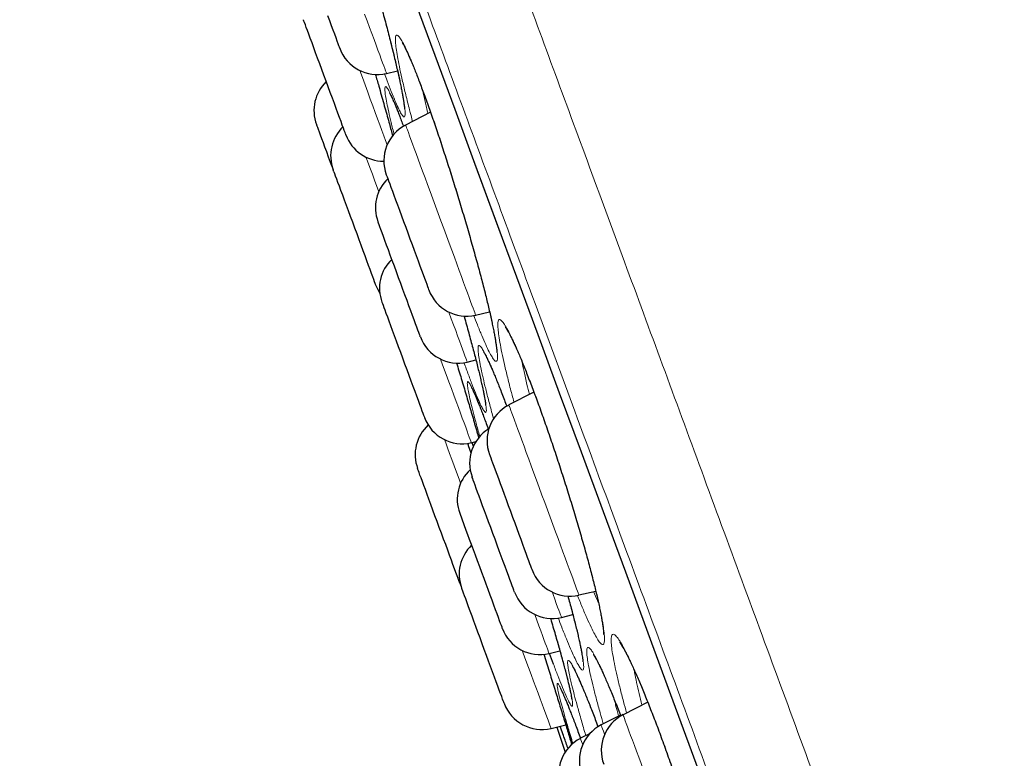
# Model space of a CAD drawing. Header units: millimetres. Extents: x 8 to 984, y 12 to 973.
# Tile 22 of 256: x 57.58 to 69.84, y 795.52 to 804.71. Entities that reach past the tile are written whole.
import ezdxf

# ---------------------------------------------------------------- set-up
doc = ezdxf.new("R2010")
doc.units = ezdxf.units.MM

msp = doc.modelspace()

# ---------------------------------------------------------------- linework, layer by layer
at = {"color": 7, "linetype": 'Continuous', "lineweight": 30}
for p, q in [((62.145, 804.043), (62.282, 804.075)), ((62.692, 803.56), (62.382, 803.401)), ((61.488, 802.821), (61.479, 802.846)), ((63.254, 801.037), (63.428, 801.077)), ((63.15, 800.452), (63.257, 800.478)), ((63.979, 800.078), (63.667, 799.918)), ((63.276, 799.562), (63.292, 799.505)), ((63.2, 799.449), (63.257, 799.463)), ((63.228, 799.402), (63.211, 799.452)), ((63.056, 798.572), (63.133, 798.362)), ((63.06, 797.694), (63.071, 797.667)), ((64.539, 797.554), (64.749, 797.603)), ((64.322, 797.275), (64.465, 797.309)), ((64.168, 796.825), (64.303, 796.857)), ((64.223, 796.693), (64.174, 796.827)), ((65.396, 796.222), (65.089, 796.064)), ((65.056, 796.06), (64.816, 795.936)), ((64.193, 795.892), (64.376, 795.936)), ((64.263, 795.909), (64.367, 795.596)), ((64.679, 795.832), (64.558, 795.77))]:
    msp.add_line(p, q, dxfattribs=at)
at = {"color": 252, "linetype": 'Continuous', "lineweight": 0}
for p, q in [((63.277, 799.557), (63.292, 799.505)), ((65.226, 796.626), (65.232, 796.587))]:
    msp.add_line(p, q, dxfattribs=at)
at = {"color": 252, "linetype": 'Continuous', "lineweight": 0, "flags": 128}
for points in [[(62.499, 804.944), (62.743, 804.283), (62.991, 803.61), (63.244, 802.925), (63.5, 802.229), (63.761, 801.522), (64.025, 800.806), (64.293, 800.079), (64.565, 799.344), (64.839, 798.6), (65.117, 797.848), (65.397, 797.088), (65.68, 796.321), (65.965, 795.548), (66.253, 794.768), (66.542, 793.983), (66.834, 793.193), (67.127, 792.399), (67.421, 791.601), (67.717, 790.799), (68.013, 789.995), (68.311, 789.189), (68.609, 788.381)], [(61.872, 804.782), (61.904, 804.698), (61.934, 804.616), (61.962, 804.539), (61.989, 804.465), (62.015, 804.397), (62.038, 804.333), (62.06, 804.275), (62.079, 804.223), (62.096, 804.177), (62.11, 804.137), (62.123, 804.104), (62.132, 804.078), (62.139, 804.059), (62.143, 804.048), (62.145, 804.043), (62.145, 804.043)], [(62.153, 803.156), (62.153, 803.156), (62.133, 803.21), (62.111, 803.269), (62.087, 803.334), (62.061, 803.404), (62.034, 803.478), (62.005, 803.557), (61.975, 803.639), (61.943, 803.724), (61.911, 803.812), (61.877, 803.902), (61.844, 803.993), (61.812, 804.08)], [(62.382, 803.401), (62.382, 803.401), (62.384, 803.396), (62.388, 803.384), (62.395, 803.366), (62.405, 803.34), (62.417, 803.307), (62.431, 803.267), (62.448, 803.221), (62.468, 803.169), (62.489, 803.111), (62.513, 803.047), (62.538, 802.978)], [(61.889, 803.003), (61.909, 802.951), (61.938, 802.872), (61.968, 802.79), (61.999, 802.705), (62.032, 802.617), (62.048, 802.572)], [(62.538, 802.978), (62.565, 802.905), (62.594, 802.827), (62.624, 802.746), (62.655, 802.661), (62.687, 802.574), (62.72, 802.485), (62.754, 802.393), (62.788, 802.301), (62.822, 802.208), (62.856, 802.116), (62.89, 802.024), (62.924, 801.933), (62.957, 801.844), (62.989, 801.757), (63.02, 801.673), (63.049, 801.592), (63.078, 801.516), (63.104, 801.443), (63.129, 801.376), (63.152, 801.313), (63.173, 801.256), (63.192, 801.205), (63.208, 801.161), (63.223, 801.123), (63.234, 801.091), (63.243, 801.067), (63.249, 801.05), (63.253, 801.039), (63.254, 801.037)], [(63.15, 800.452), (63.149, 800.454), (63.146, 800.463), (63.14, 800.478), (63.132, 800.501), (63.121, 800.531), (63.107, 800.568), (63.092, 800.611), (63.073, 800.66), (63.053, 800.716), (63.03, 800.777), (63.006, 800.844), (62.979, 800.915), (62.951, 800.991), (62.922, 801.071), (62.921, 801.074)], [(62.817, 800.49), (62.821, 800.477), (62.855, 800.386), (62.888, 800.296), (62.92, 800.208), (62.952, 800.123), (62.982, 800.04), (63.011, 799.962), (63.039, 799.888), (63.064, 799.818), (63.088, 799.753), (63.11, 799.694), (63.13, 799.64), (63.147, 799.593), (63.163, 799.552), (63.175, 799.517), (63.185, 799.49), (63.193, 799.469), (63.198, 799.456), (63.2, 799.45), (63.2, 799.449)], [(63.667, 799.918), (63.667, 799.917), (63.669, 799.911), (63.674, 799.898), (63.682, 799.877), (63.692, 799.85), (63.705, 799.815), (63.72, 799.774), (63.737, 799.727), (63.757, 799.673), (63.779, 799.614), (63.803, 799.549), (63.829, 799.48), (63.856, 799.405), (63.885, 799.327)], [(63.067, 798.945), (63.048, 798.995), (63.017, 799.08), (62.986, 799.162), (62.958, 799.24), (62.93, 799.314), (62.905, 799.383), (62.881, 799.448), (62.867, 799.487)], [(63.885, 799.327), (63.915, 799.245), (63.947, 799.159), (63.979, 799.071), (64.012, 798.981), (64.046, 798.89), (64.08, 798.797), (64.114, 798.705), (64.149, 798.612), (64.183, 798.52), (64.216, 798.43), (64.249, 798.341), (64.28, 798.255), (64.311, 798.172), (64.341, 798.092), (64.369, 798.016), (64.395, 797.945), (64.419, 797.878), (64.442, 797.817), (64.462, 797.761), (64.481, 797.712), (64.497, 797.669), (64.51, 797.632), (64.521, 797.602), (64.53, 797.579), (64.535, 797.564), (64.539, 797.555), (64.539, 797.554)], [(64.322, 797.275), (64.321, 797.279), (64.317, 797.29), (64.31, 797.308), (64.301, 797.333), (64.289, 797.365), (64.275, 797.404), (64.258, 797.449), (64.239, 797.501), (64.218, 797.558), (64.206, 797.591)], [(63.989, 797.312), (64.015, 797.24), (64.041, 797.171), (64.064, 797.108), (64.085, 797.051), (64.104, 796.999), (64.121, 796.954), (64.135, 796.915), (64.147, 796.883), (64.156, 796.858), (64.163, 796.84), (64.167, 796.829), (64.168, 796.825)], [(64.193, 795.892), (64.192, 795.893), (64.19, 795.899), (64.185, 795.912), (64.178, 795.933), (64.168, 795.96), (64.155, 795.995), (64.14, 796.036), (64.122, 796.083), (64.103, 796.137), (64.081, 796.196), (64.057, 796.261), (64.031, 796.331), (64.004, 796.405), (63.975, 796.483), (63.944, 796.566), (63.913, 796.651), (63.88, 796.739), (63.847, 796.829), (63.835, 796.862)], [(65.089, 796.064), (65.089, 796.063), (65.092, 796.055), (65.097, 796.04), (65.106, 796.018), (65.116, 795.989), (65.129, 795.953), (65.145, 795.911), (65.163, 795.862), (65.183, 795.807), (65.206, 795.746), (65.23, 795.681), (65.256, 795.61), (65.284, 795.534), (65.313, 795.455), (65.344, 795.372), (65.376, 795.286)], [(64.859, 795.819), (64.859, 795.821), (64.845, 795.858), (64.834, 795.887), (64.826, 795.91), (64.82, 795.926), (64.817, 795.935), (64.816, 795.936)], [(64.558, 795.77), (64.558, 795.769), (64.56, 795.763), (64.565, 795.75), (64.573, 795.729), (64.583, 795.702), (64.587, 795.691)]]:
    msp.add_lwpolyline(points, dxfattribs=at)
at = {"color": 7, "linetype": 'Continuous', "lineweight": 30, "flags": 128}
for points in [[(62.502, 804.932), (62.746, 804.271), (62.994, 803.598), (63.246, 802.914), (63.503, 802.218), (63.764, 801.512), (64.028, 800.796), (64.295, 800.07), (64.567, 799.335), (64.841, 798.591), (65.118, 797.84), (65.398, 797.081), (65.681, 796.314), (65.966, 795.541), (66.253, 794.762), (66.543, 793.978), (66.834, 793.189), (67.127, 792.395), (67.421, 791.597), (67.716, 790.796), (68.013, 789.993), (68.31, 789.187), (68.608, 788.379)], [(61.639, 803.279), (61.638, 803.282), (61.635, 803.292), (61.628, 803.309), (61.619, 803.333), (61.608, 803.364), (61.594, 803.401), (61.578, 803.444), (61.56, 803.494), (61.54, 803.548), (61.518, 803.607), (61.495, 803.669), (61.471, 803.736), (61.445, 803.805), (61.419, 803.875), (61.393, 803.947), (61.366, 804.02), (61.339, 804.092), (61.313, 804.164), (61.287, 804.233), (61.262, 804.3), (61.239, 804.364), (61.217, 804.425), (61.196, 804.481), (61.177, 804.531), (61.161, 804.577), (61.146, 804.616), (61.134, 804.649), (61.124, 804.676), (61.117, 804.695), (61.112, 804.707), (61.111, 804.712), (61.111, 804.712)], [(61.411, 804.765), (61.434, 804.701), (61.457, 804.641), (61.477, 804.586), (61.496, 804.535), (61.512, 804.49), (61.527, 804.451), (61.539, 804.418), (61.548, 804.392), (61.555, 804.373), (61.56, 804.361), (61.561, 804.357), (61.561, 804.357)], [(61.272, 803.408), (61.273, 803.404), (61.277, 803.393), (61.284, 803.375), (61.293, 803.35), (61.305, 803.318), (61.319, 803.28), (61.336, 803.235), (61.354, 803.185), (61.374, 803.13), (61.396, 803.071), (61.42, 803.007), (61.444, 802.941), (61.47, 802.871), (61.479, 802.846)], [(61.488, 802.821), (61.497, 802.799), (61.507, 802.77), (61.521, 802.734), (61.536, 802.692), (61.554, 802.644), (61.573, 802.591), (61.595, 802.533), (61.617, 802.471), (61.642, 802.406), (61.667, 802.338), (61.693, 802.267), (61.719, 802.196), (61.746, 802.123), (61.773, 802.051), (61.799, 801.979), (61.825, 801.909), (61.85, 801.841), (61.874, 801.776), (61.897, 801.715), (61.918, 801.658), (61.937, 801.606), (61.954, 801.559), (61.969, 801.518), (61.982, 801.483), (61.992, 801.455), (62, 801.434), (62.005, 801.42), (62.008, 801.413), (62.008, 801.413)], [(62.142, 802.783), (62.142, 802.782), (62.146, 802.774), (62.151, 802.758), (62.159, 802.736), (62.17, 802.706), (62.184, 802.67), (62.199, 802.628), (62.217, 802.58), (62.236, 802.527)], [(62.236, 802.527), (62.258, 802.469), (62.281, 802.407), (62.305, 802.342), (62.33, 802.273), (62.356, 802.203), (62.383, 802.131), (62.409, 802.059), (62.436, 801.986), (62.462, 801.915), (62.488, 801.845), (62.513, 801.777), (62.537, 801.712), (62.56, 801.651), (62.581, 801.594), (62.6, 801.542), (62.617, 801.495), (62.632, 801.454), (62.645, 801.42), (62.655, 801.392), (62.663, 801.371), (62.668, 801.357), (62.67, 801.351), (62.671, 801.35)], [(62.566, 800.766), (62.565, 800.768), (62.562, 800.778), (62.556, 800.794), (62.547, 800.818), (62.536, 800.848), (62.522, 800.885), (62.507, 800.928), (62.489, 800.977), (62.469, 801.031), (62.447, 801.089), (62.424, 801.152), (62.4, 801.218), (62.374, 801.287), (62.348, 801.357), (62.322, 801.429), (62.295, 801.502), (62.268, 801.574), (62.242, 801.646), (62.216, 801.715), (62.191, 801.783), (62.168, 801.847), (62.145, 801.908), (62.124, 801.964), (62.106, 802.015), (62.089, 802.061), (62.074, 802.101), (62.062, 802.134), (62.052, 802.161), (62.044, 802.181), (62.04, 802.193), (62.038, 802.199), (62.038, 802.199)], [(62.008, 801.413), (62.035, 801.353), (62.061, 801.309)], [(62.088, 801.196), (62.088, 801.196), (62.09, 801.191), (62.094, 801.179), (62.101, 801.159), (62.111, 801.133), (62.123, 801.1)], [(62.123, 801.1), (62.138, 801.061), (62.155, 801.015), (62.173, 800.964), (62.194, 800.908), (62.216, 800.848), (62.24, 800.784), (62.265, 800.717), (62.29, 800.647), (62.317, 800.576), (62.343, 800.504), (62.37, 800.431), (62.397, 800.359), (62.423, 800.288), (62.448, 800.219), (62.473, 800.153), (62.496, 800.09), (62.518, 800.031), (62.538, 799.977), (62.556, 799.928), (62.572, 799.885), (62.585, 799.847), (62.597, 799.816), (62.606, 799.792), (62.612, 799.775), (62.616, 799.766), (62.617, 799.763)], [(63.427, 799.3), (63.427, 799.3), (63.429, 799.294), (63.434, 799.28), (63.442, 799.26), (63.452, 799.232), (63.465, 799.198), (63.479, 799.158), (63.497, 799.111), (63.516, 799.059), (63.537, 799.003), (63.559, 798.942)], [(63.06, 797.694), (63.06, 797.694), (63.058, 797.7), (63.053, 797.713), (63.046, 797.733), (63.036, 797.76), (63.023, 797.794), (63.008, 797.834), (62.991, 797.88), (62.972, 797.931), (62.952, 797.988), (62.929, 798.049), (62.906, 798.113), (62.881, 798.18), (62.855, 798.25), (62.828, 798.322), (62.802, 798.394), (62.775, 798.467), (62.748, 798.539), (62.722, 798.609), (62.697, 798.678), (62.673, 798.744), (62.65, 798.806), (62.628, 798.865), (62.608, 798.918), (62.591, 798.967), (62.575, 799.01), (62.561, 799.046), (62.55, 799.076), (62.542, 799.1), (62.536, 799.116), (62.532, 799.125), (62.532, 799.127)], [(63.738, 797.589), (63.738, 797.59), (63.735, 797.599), (63.729, 797.615), (63.72, 797.638), (63.709, 797.668), (63.696, 797.705), (63.68, 797.747), (63.662, 797.796), (63.642, 797.849), (63.621, 797.908), (63.598, 797.97), (63.573, 798.036), (63.548, 798.104), (63.522, 798.175), (63.496, 798.247), (63.469, 798.32), (63.442, 798.392), (63.416, 798.463), (63.39, 798.533), (63.365, 798.601), (63.341, 798.665), (63.319, 798.726), (63.298, 798.783), (63.279, 798.834), (63.262, 798.88), (63.247, 798.921), (63.235, 798.955), (63.225, 798.982), (63.217, 799.002), (63.212, 799.015), (63.21, 799.021), (63.21, 799.022)], [(63.559, 798.942), (63.583, 798.877), (63.608, 798.81), (63.634, 798.74), (63.66, 798.668), (63.687, 798.596), (63.713, 798.523), (63.74, 798.451), (63.766, 798.381), (63.791, 798.312), (63.815, 798.247), (63.838, 798.184), (63.86, 798.126), (63.88, 798.073), (63.897, 798.025), (63.913, 797.982), (63.926, 797.946), (63.937, 797.916), (63.946, 797.893), (63.952, 797.877), (63.955, 797.869), (63.955, 797.867)], [(63.133, 798.362), (63.153, 798.308), (63.175, 798.25), (63.198, 798.187), (63.222, 798.121), (63.248, 798.052), (63.274, 797.982), (63.3, 797.91), (63.327, 797.837), (63.354, 797.765), (63.38, 797.693), (63.406, 797.624), (63.431, 797.556), (63.454, 797.492), (63.477, 797.431), (63.497, 797.375), (63.516, 797.324), (63.533, 797.278), (63.548, 797.238), (63.56, 797.204), (63.57, 797.177), (63.578, 797.157), (63.582, 797.145), (63.585, 797.139), (63.585, 797.139)], [(63.609, 796.206), (63.608, 796.209), (63.604, 796.218), (63.598, 796.235), (63.589, 796.259), (63.578, 796.29), (63.564, 796.328), (63.548, 796.371), (63.53, 796.42), (63.51, 796.474), (63.488, 796.533), (63.465, 796.596), (63.441, 796.662), (63.415, 796.731), (63.389, 796.802), (63.362, 796.874), (63.336, 796.947), (63.309, 797.019), (63.283, 797.09), (63.257, 797.16), (63.232, 797.227), (63.209, 797.291), (63.186, 797.351), (63.166, 797.407), (63.147, 797.458), (63.13, 797.504), (63.116, 797.543), (63.104, 797.576), (63.094, 797.602), (63.087, 797.622), (63.082, 797.634), (63.08, 797.639), (63.08, 797.639)]]:
    msp.add_lwpolyline(points, dxfattribs=at)
at = {"color": 7, "linetype": 'Continuous', "lineweight": 30}
for centre, start, end in [((62.031, 804.53), 200.2488, 283.2488), ((61.741, 803.581), 133.827, 200.2488), ((61.949, 803.019), 133.827, 200.2488), ((62.611, 802.956), 117.2488, 200.2488), ((62.108, 803.452), 200.2488, 270.1213), ((62.507, 802.372), 133.827, 200.2488), ((62.557, 801.369), 133.827, 200.2488), ((63.14, 801.523), 200.2488, 283.2488), ((63.035, 800.939), 200.2488, 283.2488), ((63.896, 799.473), 117.2488, 200.2488), ((63.001, 799.3), 132.4497, 200.2488), ((63.086, 799.936), 200.2488, 283.2488), ((63.679, 799.195), 121.4076, 200.2488), ((63.525, 798.745), 132.7321, 200.2488), ((63.549, 797.812), 133.827, 200.2488), ((64.425, 798.04), 200.2488, 283.2488), ((64.208, 797.762), 200.2488, 283.2488), ((64.054, 797.312), 200.2488, 283.2488), ((64.078, 796.379), 200.2488, 283.2488), ((65.318, 795.62), 117.2488, 200.2488), ((65.045, 795.492), 117.2488, 200.2488), ((64.787, 795.325), 117.2488, 200.2488)]:
    msp.add_arc(centre, 0.5, start, end, dxfattribs=at)
at = {"color": 252, "linetype": 'Continuous', "lineweight": 0}
for points, knots in [([(58.357, 819.996), (58.359, 819.99), (58.364, 819.978), (58.4, 819.879), (58.458, 819.722), (58.54, 819.501), (58.644, 819.219), (58.77, 818.878), (58.916, 818.48), (59.085, 818.024), (59.275, 817.508), (59.488, 816.93), (59.724, 816.292), (59.98, 815.597), (60.257, 814.847), (60.551, 814.049), (60.862, 813.205), (61.19, 812.317), (61.535, 811.383), (61.898, 810.397), (62.28, 809.362), (62.68, 808.277), (63.095, 807.152), (63.525, 805.988), (63.965, 804.795), (64.415, 803.576), (64.873, 802.334), (65.342, 801.063), (65.823, 799.759), (66.315, 798.423), (66.819, 797.057), (67.33, 795.673), (67.847, 794.272), (68.366, 792.865), (68.885, 791.457), (69.405, 790.049), (69.926, 788.636), (70.451, 787.211), (70.98, 785.778), (71.511, 784.34), (72.039, 782.906), (72.565, 781.482), (73.083, 780.076), (73.594, 778.693), (74.095, 777.334), (74.59, 775.993), (75.08, 774.665), (75.564, 773.353), (76.04, 772.06), (76.507, 770.797), (76.961, 769.565), (77.4, 768.375), (77.824, 767.227), (78.231, 766.123), (78.623, 765.059), (79.003, 764.03), (79.368, 763.039), (79.719, 762.089), (80.051, 761.188), (80.365, 760.336), (80.658, 759.542), (80.93, 758.805), (81.181, 758.125), (81.412, 757.499), (81.624, 756.926), (81.815, 756.407), (81.986, 755.944), (82.134, 755.541), (82.26, 755.2), (82.364, 754.923), (82.437, 754.708), (82.515, 754.556), (82.468, 754.464), (82.677, 754.444), (82.539, 754.444), (82.539, 754.444)], [0, 0, 0, 0, 0.014, 0.028, 0.0419999, 0.0559999, 0.0699999, 0.0837499, 0.0974999, 0.1112499, 0.125, 0.139, 0.1529999, 0.1669999, 0.1809999, 0.1949998, 0.2087499, 0.2224999, 0.23625, 0.25, 0.2639999, 0.2779999, 0.2919999, 0.3059998, 0.3199998, 0.3337499, 0.3474999, 0.3612499, 0.375, 0.3889999, 0.4029999, 0.4169999, 0.4309998, 0.4449997, 0.4587498, 0.4724999, 0.4862499, 0.4999999, 0.5139998, 0.5279998, 0.5419998, 0.5559998, 0.5699998, 0.5837498, 0.5974998, 0.6112498, 0.6249998, 0.6389999, 0.6529998, 0.6669998, 0.6809998, 0.6949997, 0.7087498, 0.7224998, 0.7362498, 0.7499998, 0.7639998, 0.7779998, 0.7919997, 0.8059997, 0.8199997, 0.8337498, 0.8474997, 0.8612498, 0.8749998, 0.8889998, 0.9029998, 0.9169997, 0.9309997, 0.9449997, 0.9587497, 0.9724997, 0.9862497, 0.9999998, 1, 1, 1, 1]), ([(81.023, 755.019), (81.021, 755.025), (81.017, 755.037), (80.982, 755.132), (80.925, 755.285), (80.846, 755.499), (80.745, 755.772), (80.624, 756.103), (80.481, 756.488), (80.318, 756.931), (80.133, 757.432), (79.927, 757.992), (79.698, 758.611), (79.45, 759.284), (79.182, 760.011), (78.896, 760.785), (78.594, 761.603), (78.277, 762.464), (77.943, 763.37), (77.59, 764.325), (77.22, 765.329), (76.832, 766.381), (76.43, 767.472), (76.013, 768.6), (75.587, 769.757), (75.151, 770.939), (74.706, 772.143), (74.252, 773.375), (73.785, 774.64), (73.308, 775.935), (72.819, 777.259), (72.324, 778.601), (71.823, 779.96), (71.32, 781.323), (70.816, 782.689), (70.313, 784.054), (69.807, 785.424), (69.298, 786.805), (68.785, 788.194), (68.271, 789.589), (67.758, 790.979), (67.248, 792.36), (66.746, 793.723), (66.251, 795.064), (65.765, 796.382), (65.285, 797.682), (64.81, 798.969), (64.341, 800.241), (63.879, 801.494), (63.427, 802.72), (62.986, 803.914), (62.56, 805.068), (62.15, 806.181), (61.755, 807.251), (61.375, 808.282), (61.007, 809.28), (60.652, 810.241), (60.312, 811.162), (59.99, 812.036), (59.686, 812.861), (59.401, 813.632), (59.138, 814.346), (58.895, 815.006), (58.671, 815.612), (58.466, 816.168), (58.28, 816.671), (58.115, 817.12), (57.971, 817.51), (57.849, 817.841), (57.749, 818.11), (57.673, 818.318), (57.618, 818.465), (57.584, 818.557), (57.58, 818.569), (57.578, 818.574)], [0, 0, 0, 0, 0.014, 0.028, 0.042, 0.056, 0.07, 0.08375, 0.0975, 0.11125, 0.125, 0.139, 0.153, 0.167, 0.181, 0.195, 0.20875, 0.2225, 0.23625, 0.25, 0.264, 0.278, 0.292, 0.306, 0.32, 0.33375, 0.3475, 0.36125, 0.375, 0.389, 0.403, 0.417, 0.431, 0.445, 0.45875, 0.4725, 0.48625, 0.5, 0.514, 0.528, 0.542, 0.556, 0.57, 0.58375, 0.5975, 0.61125, 0.625, 0.639, 0.653, 0.667, 0.681, 0.695, 0.70875, 0.7225, 0.73625, 0.75, 0.764, 0.778, 0.792, 0.806, 0.82, 0.83375, 0.8475, 0.86125, 0.875, 0.889, 0.903, 0.917, 0.931, 0.945, 0.95875, 0.9725, 0.98625, 1, 1, 1, 1]), ([(61.385, 806.465), (61.373, 806.511), (61.357, 806.569), (61.327, 806.689), (61.293, 806.824), (61.253, 806.994), (61.219, 807.147), (61.192, 807.278), (61.173, 807.387), (61.16, 807.473), (61.156, 807.534), (61.16, 807.57), (61.17, 807.581), (61.189, 807.565), (61.215, 807.524), (61.248, 807.458), (61.287, 807.367), (61.333, 807.254), (61.383, 807.119), (61.439, 806.964), (61.499, 806.791), (61.562, 806.603), (61.628, 806.401), (61.696, 806.188), (61.764, 805.967), (61.833, 805.741), (61.9, 805.512), (61.966, 805.283), (62.03, 805.057), (62.09, 804.838), (62.145, 804.632), (62.194, 804.442), (62.238, 804.264), (62.278, 804.097), (62.313, 803.943), (62.34, 803.809), (62.36, 803.699), (62.373, 803.611), (62.378, 803.547), (62.375, 803.51), (62.365, 803.498), (62.347, 803.511), (62.321, 803.551), (62.289, 803.615), (62.25, 803.704), (62.204, 803.817), (62.162, 803.929), (62.132, 804.012), (62.121, 804.042)], [0, 0, 0, 0, 0.015326, 0.019227, 0.04184, 0.064526, 0.087141, 0.10974, 0.132413, 0.155013, 0.177569, 0.200197, 0.222755, 0.245329, 0.267976, 0.29055, 0.313027, 0.335576, 0.358053, 0.380576, 0.403171, 0.425694, 0.448163, 0.470702, 0.493172, 0.515705, 0.538309, 0.560842, 0.583376, 0.605981, 0.628515, 0.649466, 0.670417, 0.693096, 0.715847, 0.738522, 0.761102, 0.783752, 0.80633, 0.828942, 0.851627, 0.874238, 0.896773, 0.919379, 0.941913, 0.964434, 0.987027, 1, 1, 1, 1]), ([(62.469, 803.446), (62.459, 803.484), (62.446, 803.533), (62.418, 803.644), (62.384, 803.779), (62.344, 803.947), (62.311, 804.098), (62.285, 804.228), (62.267, 804.336), (62.257, 804.421), (62.255, 804.481), (62.261, 804.516), (62.275, 804.526), (62.297, 804.509), (62.326, 804.467), (62.363, 804.4), (62.406, 804.309), (62.455, 804.195), (62.51, 804.06), (62.569, 803.905), (62.633, 803.731), (62.7, 803.543), (62.769, 803.341), (62.84, 803.129), (62.911, 802.908), (62.982, 802.683), (63.052, 802.454), (63.12, 802.226), (63.186, 802.002), (63.247, 801.784), (63.303, 801.579), (63.352, 801.391), (63.396, 801.214), (63.436, 801.048), (63.47, 800.895), (63.496, 800.763), (63.515, 800.653), (63.525, 800.567), (63.528, 800.504), (63.523, 800.468), (63.509, 800.457), (63.488, 800.471), (63.459, 800.512), (63.423, 800.577), (63.38, 800.666), (63.331, 800.779), (63.281, 800.902), (63.246, 800.995), (63.23, 801.035)], [0, 0, 0, 0, 0.012696, 0.016483, 0.039046, 0.061682, 0.084246, 0.106804, 0.129435, 0.151994, 0.174518, 0.197115, 0.219641, 0.24219, 0.264811, 0.28736, 0.309811, 0.332334, 0.354786, 0.377276, 0.399839, 0.422329, 0.444756, 0.467254, 0.48968, 0.512162, 0.534716, 0.557197, 0.579675, 0.602226, 0.624705, 0.645593, 0.666479, 0.68912, 0.711831, 0.734468, 0.75701, 0.779622, 0.802162, 0.824746, 0.847401, 0.869984, 0.892493, 0.915075, 0.937583, 0.960077, 0.982642, 1, 1, 1, 1]), ([(62.239, 803.285), (62.236, 803.296), (62.219, 803.363), (62.193, 803.469), (62.164, 803.598), (62.142, 803.703), (62.128, 803.786), (62.123, 803.844), (62.125, 803.876), (62.135, 803.884), (62.153, 803.865), (62.178, 803.821), (62.211, 803.752), (62.251, 803.66), (62.297, 803.543), (62.333, 803.45), (62.354, 803.392), (62.357, 803.385)], [0, 0, 0, 0, 0.014955, 0.090114, 0.16523, 0.240587, 0.315704, 0.390682, 0.4659, 0.540883, 0.615949, 0.691256, 0.766324, 0.841095, 0.916102, 0.990869, 1, 1, 1, 1]), ([(62.593, 803.836), (62.604, 803.789), (62.623, 803.699), (62.649, 803.595), (62.661, 803.544)], [0, 0, 0, 0, 0.512906, 1, 1, 1, 1]), ([(62.192, 803.375), (62.201, 803.341), (62.211, 803.303), (62.221, 803.268), (62.222, 803.264)], [0, 0, 0, 0, 0.871983, 1, 1, 1, 1]), ([(63.109, 801.028), (63.119, 800.992), (63.147, 800.892), (63.189, 800.738), (63.236, 800.562), (63.279, 800.398), (63.316, 800.247), (63.345, 800.117), (63.367, 800.01), (63.382, 799.926), (63.388, 799.865), (63.387, 799.831), (63.377, 799.822), (63.36, 799.839), (63.335, 799.881), (63.302, 799.949), (63.263, 800.04), (63.217, 800.154), (63.166, 800.291), (63.128, 800.391), (63.108, 800.448), (63.108, 800.448)], [0, 0, 0, 0, 0.02917, 0.082519, 0.13587, 0.193632, 0.251577, 0.309331, 0.366839, 0.424527, 0.482031, 0.539636, 0.597425, 0.655029, 0.712447, 0.770049, 0.827465, 0.884873, 0.942463, 0.99987, 1, 1, 1, 1]), ([(63.732, 799.951), (63.724, 799.982), (63.712, 800.023), (63.685, 800.125), (63.652, 800.257), (63.612, 800.424), (63.579, 800.572), (63.555, 800.7), (63.538, 800.806), (63.53, 800.888), (63.53, 800.946), (63.538, 800.978), (63.555, 800.986), (63.58, 800.967), (63.613, 800.923), (63.653, 800.855), (63.7, 800.762), (63.753, 800.647), (63.811, 800.511), (63.875, 800.354), (63.942, 800.18), (64.013, 799.991), (64.086, 799.789), (64.16, 799.577), (64.235, 799.357), (64.309, 799.131), (64.382, 798.904), (64.452, 798.677), (64.519, 798.454), (64.582, 798.238), (64.639, 798.035), (64.689, 797.848), (64.734, 797.673), (64.773, 797.509), (64.807, 797.359), (64.832, 797.229), (64.849, 797.122), (64.858, 797.038), (64.859, 796.977), (64.851, 796.943), (64.834, 796.934), (64.81, 796.95), (64.778, 796.993), (64.738, 797.06), (64.692, 797.151), (64.639, 797.265), (64.582, 797.398), (64.54, 797.502), (64.519, 797.553)], [0, 0, 0, 0, 0.010244, 0.013781, 0.036294, 0.058879, 0.081393, 0.103909, 0.126498, 0.149014, 0.171506, 0.194069, 0.216562, 0.239086, 0.261683, 0.284207, 0.306637, 0.329139, 0.351568, 0.374033, 0.396571, 0.419035, 0.441428, 0.463892, 0.486284, 0.508723, 0.531233, 0.553671, 0.576099, 0.5986, 0.621029, 0.641856, 0.662683, 0.685283, 0.707954, 0.730551, 0.753054, 0.775628, 0.798129, 0.820683, 0.843309, 0.865863, 0.888348, 0.910906, 0.933391, 0.955863, 0.978405, 1, 1, 1, 1]), ([(63.339, 800.288), (63.337, 800.294), (63.326, 800.343), (63.309, 800.427), (63.292, 800.522), (63.283, 800.594), (63.283, 800.64), (63.291, 800.661), (63.308, 800.656), (63.332, 800.626), (63.364, 800.57), (63.404, 800.491), (63.45, 800.387), (63.503, 800.262), (63.561, 800.116), (63.607, 799.994), (63.635, 799.918), (63.641, 799.902)], [0, 0, 0, 0, 0.010318, 0.085011, 0.159942, 0.234637, 0.309259, 0.384122, 0.458746, 0.533209, 0.607911, 0.682377, 0.756921, 0.831701, 0.906245, 0.980503, 1, 1, 1, 1]), ([(63.831, 800.458), (63.839, 800.418), (63.856, 800.331), (63.888, 800.193), (63.913, 800.091), (63.923, 800.05)], [0, 0, 0, 0, 0.3388573, 0.7279587, 1, 1, 1, 1]), ([(63.478, 799.745), (63.469, 799.775), (63.444, 799.867), (63.408, 800.004), (63.369, 800.157), (63.349, 800.245), (63.339, 800.288)], [0, 0, 0, 0, 0.140226, 0.426551, 0.71369, 1, 1, 1, 1]), ([(63.307, 799.523), (63.304, 799.533), (63.285, 799.6), (63.254, 799.713), (63.218, 799.853), (63.188, 799.972), (63.167, 800.068), (63.154, 800.141), (63.149, 800.189), (63.152, 800.211), (63.163, 800.208), (63.183, 800.18), (63.211, 800.126), (63.246, 800.047), (63.288, 799.946), (63.337, 799.821), (63.379, 799.71), (63.406, 799.635), (63.413, 799.615)], [0, 0, 0, 0, 0.01139, 0.08012, 0.149066, 0.21779, 0.28653, 0.355487, 0.42422, 0.493112, 0.562222, 0.631111, 0.69989, 0.768889, 0.837665, 0.906373, 0.975299, 1, 1, 1, 1]), ([(64.722, 797.597), (64.739, 797.557), (64.76, 797.507), (64.778, 797.469), (64.782, 797.461)], [0, 0, 0, 0, 0.799759, 1, 1, 1, 1]), ([(64.402, 797.544), (64.413, 797.505), (64.441, 797.403), (64.48, 797.253), (64.519, 797.099), (64.549, 796.968), (64.573, 796.855), (64.59, 796.761), (64.599, 796.688), (64.6, 796.639), (64.593, 796.617), (64.577, 796.619), (64.553, 796.647), (64.521, 796.701), (64.482, 796.78), (64.436, 796.881), (64.384, 797.006), (64.332, 797.135), (64.296, 797.231), (64.281, 797.271)], [0, 0, 0, 0, 0.03721, 0.099028, 0.16065, 0.217939, 0.275227, 0.337186, 0.399339, 0.461289, 0.522971, 0.584847, 0.646525, 0.708295, 0.770263, 0.832033, 0.893599, 0.955361, 1, 1, 1, 1]), ([(64.185, 797.265), (64.192, 797.244), (64.218, 797.155), (64.26, 797.01), (64.311, 796.832), (64.355, 796.672), (64.392, 796.531), (64.421, 796.411), (64.443, 796.314), (64.457, 796.24), (64.463, 796.191), (64.46, 796.166), (64.449, 796.168), (64.43, 796.195), (64.403, 796.247), (64.368, 796.324), (64.326, 796.425), (64.278, 796.546), (64.241, 796.644), (64.223, 796.693)], [0, 0, 0, 0, 0.018628, 0.079884, 0.141337, 0.202596, 0.263834, 0.325269, 0.386507, 0.447831, 0.50935, 0.570675, 0.631961, 0.693443, 0.75473, 0.816036, 0.877538, 0.938843, 1, 1, 1, 1]), ([(64.986, 796.679), (64.984, 796.687), (64.974, 796.739), (64.958, 796.825), (64.944, 796.922), (64.94, 796.996), (64.944, 797.044), (64.957, 797.068), (64.978, 797.066), (65.008, 797.039), (65.046, 796.986), (65.091, 796.909), (65.143, 796.808), (65.202, 796.685), (65.265, 796.542), (65.334, 796.38), (65.406, 796.201), (65.481, 796.009), (65.558, 795.803), (65.636, 795.588), (65.714, 795.367), (65.791, 795.142), (65.866, 794.916), (65.938, 794.691), (66.006, 794.471), (66.07, 794.258), (66.128, 794.055), (66.18, 793.865), (66.225, 793.69), (66.262, 793.536), (66.29, 793.403), (66.312, 793.288), (66.325, 793.192), (66.331, 793.116), (66.327, 793.065), (66.315, 793.04), (66.294, 793.04), (66.265, 793.065), (66.228, 793.116), (66.183, 793.192), (66.131, 793.291), (66.073, 793.413), (66.012, 793.548), (65.969, 793.651), (65.948, 793.7)], [0, 0, 0, 0, 0.004153, 0.028617, 0.05316, 0.077625, 0.102082, 0.126617, 0.151075, 0.175492, 0.199988, 0.224406, 0.248848, 0.273367, 0.297809, 0.322145, 0.346558, 0.370893, 0.395273, 0.419731, 0.44411, 0.468424, 0.492814, 0.517127, 0.541503, 0.565956, 0.590332, 0.614705, 0.639157, 0.663531, 0.686184, 0.708836, 0.733381, 0.758002, 0.782543, 0.806981, 0.831495, 0.855931, 0.880411, 0.90497, 0.929449, 0.953848, 0.978324, 1, 1, 1, 1]), ([(64.689, 796.536), (64.687, 796.542), (64.676, 796.591), (64.659, 796.674), (64.643, 796.769), (64.636, 796.839), (64.637, 796.885), (64.647, 796.905), (64.666, 796.9), (64.693, 796.87), (64.728, 796.814), (64.77, 796.734), (64.82, 796.631), (64.876, 796.506), (64.937, 796.36), (64.999, 796.207), (65.042, 796.097), (65.061, 796.047)], [0, 0, 0, 0, 0.00998, 0.081685, 0.153618, 0.225323, 0.296988, 0.368883, 0.44055, 0.512087, 0.583853, 0.655394, 0.727016, 0.798869, 0.870494, 0.941835, 1, 1, 1, 1]), ([(64.453, 796.426), (64.447, 796.45), (64.435, 796.499), (64.419, 796.573), (64.405, 796.645), (64.398, 796.703), (64.4, 796.737), (64.41, 796.744), (64.429, 796.727), (64.456, 796.685), (64.491, 796.617), (64.533, 796.525), (64.583, 796.411), (64.639, 796.276), (64.7, 796.12), (64.747, 795.997), (64.775, 795.923), (64.779, 795.912)], [0, 0, 0, 0, 0.046049, 0.092099, 0.166532, 0.2412, 0.315627, 0.390057, 0.464721, 0.539144, 0.613726, 0.688544, 0.763124, 0.837583, 0.912276, 0.986732, 1, 1, 1, 1]), ([(65.133, 796.087), (65.12, 796.134), (65.09, 796.242), (65.051, 796.395), (65.014, 796.548), (64.995, 796.636), (64.986, 796.679)], [0, 0, 0, 0, 0.2048571, 0.4696602, 0.7352021, 1, 1, 1, 1]), ([(64.843, 795.95), (64.83, 795.996), (64.799, 796.103), (64.758, 796.254), (64.719, 796.407), (64.699, 796.493), (64.689, 796.536)], [0, 0, 0, 0, 0.2006785, 0.4668661, 0.7338277, 1, 1, 1, 1]), ([(65.232, 796.587), (65.24, 796.547), (65.256, 796.467), (65.287, 796.332), (65.312, 796.233), (65.324, 796.185)], [0, 0, 0, 0, 0.340474, 0.681922, 1, 1, 1, 1]), ([(64.374, 796.005), (64.362, 796.051), (64.336, 796.141), (64.306, 796.251), (64.285, 796.34), (64.271, 796.404), (64.266, 796.444), (64.27, 796.458), (64.283, 796.447), (64.304, 796.411), (64.333, 796.349), (64.369, 796.264), (64.413, 796.156), (64.465, 796.025), (64.514, 795.895), (64.548, 795.803), (64.561, 795.767)], [0, 0, 0, 0, 0.0727877, 0.1460922, 0.219423, 0.2929826, 0.3663055, 0.4398096, 0.5135476, 0.5870495, 0.6604494, 0.7340825, 0.8074794, 0.8808192, 0.954389, 1, 1, 1, 1]), ([(64.625, 795.804), (64.622, 795.814), (64.6, 795.888), (64.563, 796.016), (64.518, 796.176), (64.481, 796.314), (64.462, 796.388), (64.453, 796.426)], [0, 0, 0, 0, 0.036438, 0.292482, 0.547722, 0.773866, 1, 1, 1, 1]), ([(64.982, 796.247), (64.987, 796.226), (65.001, 796.165), (65.02, 796.095), (65.033, 796.048)], [0, 0, 0, 0, 0.334824, 1, 1, 1, 1])]:
    msp.add_open_spline(points, degree=3, knots=knots, dxfattribs=at)
at = {"color": 7, "linetype": 'Continuous', "lineweight": 30}
for points, knots in [([(61.224, 807.492), (61.224, 807.492), (61.224, 807.493), (61.226, 807.489), (61.231, 807.481), (61.239, 807.467), (61.249, 807.446), (61.263, 807.417), (61.279, 807.382), (61.297, 807.339), (61.317, 807.29), (61.338, 807.235), (61.362, 807.174), (61.387, 807.107), (61.413, 807.035), (61.441, 806.956), (61.47, 806.872), (61.501, 806.784), (61.532, 806.691), (61.565, 806.594), (61.598, 806.493), (61.631, 806.389), (61.665, 806.283), (61.699, 806.174), (61.734, 806.064), (61.768, 805.953), (61.802, 805.841), (61.836, 805.728), (61.87, 805.613), (61.904, 805.498), (61.937, 805.383), (61.97, 805.268), (62.002, 805.153), (62.034, 805.039), (62.065, 804.928), (62.095, 804.818), (62.123, 804.711), (62.151, 804.607), (62.177, 804.507), (62.201, 804.411), (62.224, 804.318), (62.246, 804.23), (62.266, 804.146), (62.284, 804.066), (62.301, 803.991), (62.316, 803.921), (62.329, 803.857), (62.34, 803.799), (62.35, 803.747), (62.357, 803.702), (62.362, 803.666), (62.366, 803.639), (62.367, 803.619), (62.368, 803.607), (62.368, 803.601), (62.368, 803.602), (62.368, 803.602)], [0, 0, 0, 0, 0.0018384, 0.0132184, 0.0263353, 0.0411606, 0.0574898, 0.0750023, 0.0933499, 0.1122313, 0.1314124, 0.1507281, 0.1699962, 0.189537, 0.2093448, 0.2293753, 0.2495843, 0.2699326, 0.29038, 0.310887, 0.3314175, 0.3519245, 0.3723806, 0.3927565, 0.4130397, 0.4332105, 0.4532379, 0.4733465, 0.49356, 0.51387, 0.5342675, 0.5547306, 0.57524, 0.595772, 0.6162983, 0.6367916, 0.657231, 0.6775962, 0.6978717, 0.7180346, 0.7380728, 0.7581643, 0.7783293, 0.7985477, 0.8187907, 0.8390146, 0.8591725, 0.8792073, 0.8990416, 0.9185776, 0.9376716, 0.954233, 0.9696342, 0.9835361, 0.9957433, 1, 1, 1, 1]), ([(62.338, 804.429), (62.338, 804.429), (62.338, 804.43), (62.342, 804.425), (62.348, 804.414), (62.358, 804.398), (62.371, 804.374), (62.386, 804.343), (62.404, 804.306), (62.424, 804.261), (62.446, 804.21), (62.47, 804.153), (62.496, 804.09), (62.523, 804.022), (62.552, 803.947), (62.582, 803.867), (62.613, 803.782), (62.646, 803.692), (62.679, 803.598), (62.714, 803.5), (62.749, 803.398), (62.784, 803.294), (62.82, 803.187), (62.855, 803.078), (62.891, 802.968), (62.927, 802.857), (62.962, 802.745), (62.997, 802.632), (63.032, 802.518), (63.067, 802.403), (63.101, 802.288), (63.135, 802.174), (63.168, 802.06), (63.2, 801.948), (63.231, 801.837), (63.261, 801.729), (63.29, 801.624), (63.317, 801.522), (63.343, 801.424), (63.367, 801.33), (63.389, 801.24), (63.41, 801.154), (63.429, 801.072), (63.446, 800.995), (63.462, 800.922), (63.476, 800.856), (63.488, 800.795), (63.498, 800.74), (63.505, 800.692), (63.511, 800.651), (63.515, 800.62), (63.517, 800.597), (63.517, 800.582), (63.517, 800.574), (63.517, 800.573), (63.517, 800.573)], [0, 0, 0, 0, 0.006251, 0.018483, 0.032363, 0.04781, 0.064597, 0.08242, 0.100968, 0.119976, 0.13924, 0.158612, 0.177974, 0.197671, 0.217633, 0.237811, 0.258163, 0.278647, 0.299222, 0.319849, 0.340482, 0.361084, 0.381625, 0.402082, 0.422436, 0.442661, 0.462772, 0.483026, 0.503383, 0.523836, 0.544368, 0.564961, 0.585594, 0.606241, 0.626867, 0.647454, 0.667974, 0.688413, 0.708753, 0.728953, 0.749078, 0.769286, 0.789556, 0.809863, 0.830165, 0.850419, 0.870565, 0.890535, 0.910233, 0.929531, 0.948248, 0.964057, 0.978531, 0.991425, 1, 1, 1, 1]), ([(62.005, 804.034), (62.02, 803.984), (62.056, 803.86), (62.11, 803.668), (62.158, 803.496), (62.184, 803.403), (62.192, 803.375)], [0, 0, 0, 0, 0.212415, 0.536432, 0.859443, 1, 1, 1, 1]), ([(62.182, 803.802), (62.182, 803.802), (62.182, 803.802), (62.185, 803.797), (62.191, 803.787), (62.199, 803.77), (62.211, 803.746), (62.225, 803.715), (62.242, 803.677), (62.261, 803.632), (62.282, 803.58), (62.304, 803.523), (62.328, 803.459), (62.346, 803.413), (62.355, 803.387), (62.356, 803.385)], [0, 0, 0, 0, 0.029928, 0.08989, 0.159066, 0.236888, 0.321915, 0.412286, 0.506222, 0.602282, 0.699434, 0.796956, 0.894169, 0.99263, 1, 1, 1, 1]), ([(62.19, 803.378), (62.198, 803.352), (62.208, 803.313), (62.218, 803.276), (62.222, 803.264)], [0, 0, 0, 0, 0.677551, 1, 1, 1, 1]), ([(63.108, 801.028), (63.112, 801.016), (63.125, 800.968), (63.147, 800.889), (63.175, 800.79), (63.2, 800.696), (63.224, 800.605), (63.247, 800.519), (63.268, 800.436), (63.288, 800.358), (63.305, 800.285), (63.321, 800.217), (63.335, 800.155), (63.348, 800.099), (63.358, 800.05), (63.366, 800.007), (63.371, 799.973), (63.375, 799.948), (63.377, 799.93), (63.378, 799.92), (63.378, 799.916), (63.378, 799.917), (63.378, 799.917)], [0, 0, 0, 0, 0.02022, 0.079199, 0.137918, 0.196297, 0.254345, 0.31258, 0.371027, 0.429638, 0.488323, 0.546956, 0.605397, 0.663475, 0.720969, 0.777569, 0.832828, 0.880384, 0.924231, 0.963293, 0.997116, 1, 1, 1, 1]), ([(63.625, 800.885), (63.625, 800.885), (63.625, 800.885), (63.63, 800.879), (63.637, 800.868), (63.648, 800.85), (63.662, 800.826), (63.679, 800.794), (63.699, 800.756), (63.721, 800.71), (63.745, 800.659), (63.77, 800.601), (63.798, 800.538), (63.827, 800.469), (63.857, 800.394), (63.889, 800.314), (63.922, 800.228), (63.957, 800.138), (63.992, 800.043), (64.029, 799.945), (64.065, 799.843), (64.102, 799.739), (64.14, 799.632), (64.177, 799.524), (64.215, 799.414), (64.252, 799.303), (64.288, 799.192), (64.325, 799.079), (64.361, 798.965), (64.397, 798.851), (64.433, 798.737), (64.467, 798.623), (64.501, 798.51), (64.534, 798.399), (64.566, 798.289), (64.597, 798.182), (64.626, 798.078), (64.653, 797.978), (64.679, 797.881), (64.703, 797.788), (64.726, 797.699), (64.747, 797.615), (64.766, 797.534), (64.783, 797.459), (64.798, 797.388), (64.811, 797.323), (64.822, 797.264), (64.832, 797.211), (64.838, 797.165), (64.843, 797.128), (64.846, 797.1), (64.847, 797.079), (64.848, 797.066), (64.847, 797.06), (64.847, 797.06), (64.847, 797.06)], [0, 0, 0, 0, 0.00862, 0.021288, 0.035532, 0.051255, 0.068236, 0.086187, 0.104824, 0.123897, 0.143214, 0.162639, 0.182048, 0.201802, 0.221823, 0.242063, 0.262481, 0.283031, 0.303675, 0.324369, 0.345072, 0.365742, 0.386348, 0.406871, 0.427289, 0.447576, 0.467753, 0.488074, 0.508499, 0.529018, 0.549619, 0.570281, 0.590981, 0.611693, 0.632382, 0.653029, 0.673606, 0.694098, 0.714484, 0.734726, 0.754899, 0.775151, 0.795456, 0.81579, 0.836106, 0.856354, 0.876469, 0.896373, 0.915959, 0.93508, 0.951677, 0.967181, 0.981326, 0.993929, 1, 1, 1, 1]), ([(63.355, 800.574), (63.355, 800.574), (63.356, 800.573), (63.36, 800.567), (63.367, 800.555), (63.377, 800.536), (63.391, 800.511), (63.407, 800.478), (63.425, 800.438), (63.447, 800.39), (63.47, 800.336), (63.495, 800.276), (63.522, 800.209), (63.551, 800.138), (63.581, 800.061), (63.611, 799.982), (63.631, 799.928), (63.641, 799.902)], [0, 0, 0, 0, 0.03376, 0.080608, 0.134108, 0.192072, 0.255623, 0.323543, 0.394788, 0.468466, 0.543882, 0.620478, 0.697827, 0.775569, 0.853396, 0.931011, 1, 1, 1, 1]), ([(63.016, 800.442), (63.036, 800.376), (63.077, 800.241), (63.136, 800.043), (63.194, 799.846), (63.242, 799.683), (63.268, 799.591), (63.277, 799.557)], [0, 0, 0, 0, 0.203931, 0.420848, 0.637764, 0.86701, 1, 1, 1, 1]), ([(63.201, 800.137), (63.201, 800.137), (63.2, 800.137), (63.203, 800.132), (63.209, 800.122), (63.218, 800.105), (63.229, 800.081), (63.243, 800.05), (63.259, 800.012), (63.278, 799.967), (63.299, 799.916), (63.321, 799.858), (63.346, 799.794), (63.373, 799.724), (63.395, 799.664), (63.409, 799.626), (63.413, 799.615)], [0, 0, 0, 0, 0.025212, 0.077735, 0.138585, 0.207075, 0.281684, 0.360583, 0.442127, 0.524937, 0.609987, 0.696705, 0.784701, 0.873674, 0.963368, 1, 1, 1, 1]), ([(63.152, 799.444), (63.157, 799.43), (63.171, 799.387), (63.186, 799.341), (63.196, 799.31)], [0, 0, 0, 0, 0.325139, 1, 1, 1, 1]), ([(64.401, 797.544), (64.41, 797.514), (64.426, 797.453), (64.45, 797.365), (64.472, 797.279), (64.493, 797.198), (64.512, 797.122), (64.529, 797.052), (64.543, 796.988), (64.556, 796.93), (64.566, 796.878), (64.575, 796.833), (64.581, 796.795), (64.585, 796.765), (64.588, 796.743), (64.589, 796.73), (64.589, 796.723), (64.589, 796.723), (64.589, 796.723)], [0, 0, 0, 0, 0.0666232, 0.1379767, 0.2091493, 0.2800468, 0.3505458, 0.4205413, 0.4899114, 0.5583893, 0.6264635, 0.6940317, 0.7606632, 0.8256862, 0.8811031, 0.9317373, 0.9765864, 1, 1, 1, 1]), ([(64.185, 797.265), (64.188, 797.254), (64.202, 797.209), (64.224, 797.134), (64.252, 797.039), (64.278, 796.947), (64.303, 796.86), (64.326, 796.776), (64.347, 796.697), (64.367, 796.624), (64.385, 796.556), (64.4, 796.493), (64.414, 796.437), (64.426, 796.388), (64.435, 796.345), (64.442, 796.31), (64.447, 796.283), (64.449, 796.265), (64.451, 796.255), (64.451, 796.251), (64.451, 796.252), (64.451, 796.252)], [0, 0, 0, 0, 0.0199102, 0.0812486, 0.1428617, 0.2046946, 0.2666945, 0.3287901, 0.3908648, 0.4528168, 0.5145348, 0.5758935, 0.6367374, 0.6968827, 0.7560681, 0.8137937, 0.8694873, 0.916609, 0.9588946, 0.9953138, 1, 1, 1, 1]), ([(65.045, 796.968), (65.045, 796.968), (65.045, 796.969), (65.047, 796.966), (65.053, 796.958), (65.063, 796.944), (65.076, 796.923), (65.092, 796.896), (65.111, 796.861), (65.133, 796.819), (65.158, 796.771), (65.185, 796.715), (65.213, 796.653), (65.244, 796.586), (65.276, 796.513), (65.309, 796.435), (65.343, 796.353), (65.378, 796.267), (65.414, 796.177), (65.45, 796.084), (65.488, 795.987), (65.526, 795.887), (65.564, 795.782), (65.603, 795.675), (65.643, 795.565), (65.682, 795.454), (65.722, 795.34), (65.761, 795.226), (65.8, 795.112), (65.838, 794.997), (65.875, 794.884), (65.911, 794.771), (65.946, 794.66), (65.98, 794.551), (66.013, 794.443), (66.045, 794.337), (66.076, 794.233), (66.105, 794.131), (66.133, 794.032), (66.159, 793.936), (66.184, 793.844), (66.206, 793.756), (66.227, 793.673), (66.246, 793.595), (66.262, 793.523), (66.276, 793.456), (66.289, 793.396), (66.298, 793.342), (66.306, 793.294), (66.312, 793.253), (66.315, 793.221), (66.317, 793.197), (66.318, 793.181), (66.317, 793.172), (66.317, 793.171), (66.317, 793.17)], [0, 0, 0, 0, 0.002118, 0.013794, 0.027061, 0.041313, 0.057071, 0.074096, 0.092157, 0.111024, 0.130492, 0.150393, 0.170586, 0.190963, 0.211428, 0.231893, 0.252288, 0.272566, 0.292693, 0.312702, 0.332894, 0.353267, 0.373797, 0.394455, 0.415215, 0.43604, 0.456896, 0.477744, 0.498546, 0.519272, 0.539907, 0.560429, 0.580817, 0.601072, 0.621447, 0.641919, 0.662473, 0.683099, 0.703769, 0.72446, 0.745135, 0.76576, 0.786304, 0.806728, 0.827001, 0.847079, 0.866903, 0.886519, 0.905969, 0.925146, 0.943877, 0.960049, 0.975051, 0.988651, 1, 1, 1, 1]), ([(64.101, 796.817), (64.124, 796.747), (64.168, 796.606), (64.231, 796.406), (64.291, 796.214), (64.348, 796.03), (64.399, 795.86), (64.433, 795.747), (64.447, 795.698), (64.449, 795.692)], [0, 0, 0, 0, 0.162049, 0.320224, 0.478398, 0.645516, 0.813184, 0.980316, 1, 1, 1, 1]), ([(64.719, 796.814), (64.719, 796.814), (64.719, 796.814), (64.723, 796.808), (64.73, 796.798), (64.74, 796.781), (64.754, 796.757), (64.77, 796.726), (64.79, 796.687), (64.812, 796.642), (64.836, 796.59), (64.862, 796.531), (64.891, 796.466), (64.92, 796.396), (64.952, 796.32), (64.984, 796.24), (65.018, 796.156), (65.044, 796.091), (65.058, 796.053), (65.061, 796.047)], [0, 0, 0, 0, 0.024099, 0.066478, 0.114787, 0.166898, 0.224224, 0.285728, 0.350496, 0.417703, 0.486682, 0.556894, 0.627912, 0.699394, 0.771051, 0.842569, 0.913772, 0.984505, 1, 1, 1, 1]), ([(64.46, 796.665), (64.46, 796.665), (64.46, 796.664), (64.464, 796.659), (64.471, 796.647), (64.481, 796.63), (64.493, 796.605), (64.509, 796.573), (64.528, 796.533), (64.548, 796.487), (64.571, 796.434), (64.596, 796.376), (64.623, 796.311), (64.651, 796.241), (64.681, 796.167), (64.712, 796.088), (64.744, 796.005), (64.766, 795.946), (64.778, 795.914), (64.779, 795.912)], [0, 0, 0, 0, 0.02683, 0.06908, 0.117825, 0.172693, 0.232757, 0.296831, 0.363774, 0.432646, 0.502726, 0.573472, 0.644486, 0.715393, 0.785978, 0.856088, 0.925864, 0.996373, 1, 1, 1, 1]), ([(64.31, 796.39), (64.31, 796.39), (64.309, 796.391), (64.311, 796.388), (64.316, 796.38), (64.323, 796.366), (64.333, 796.344), (64.346, 796.316), (64.361, 796.281), (64.379, 796.239), (64.399, 796.191), (64.42, 796.136), (64.444, 796.075), (64.47, 796.008), (64.498, 795.935), (64.528, 795.857), (64.548, 795.801), (64.559, 795.771), (64.56, 795.771)], [0, 0, 0, 0, 0.005975, 0.049745, 0.1015, 0.160959, 0.22684, 0.297348, 0.370766, 0.445776, 0.52142, 0.598474, 0.67677, 0.756038, 0.836067, 0.916661, 0.997655, 1, 1, 1, 1]), ([(64.464, 795.704), (64.459, 795.72), (64.444, 795.772), (64.413, 795.874), (64.387, 795.96), (64.375, 796.005), (64.374, 796.005)], [0, 0, 0, 0, 0.142028, 0.464745, 0.994527, 1, 1, 1, 1]), ([(64.405, 795.642), (64.4, 795.654), (64.381, 795.708), (64.348, 795.801), (64.317, 795.888), (64.307, 795.919)], [0, 0, 0, 0, 0.153917, 0.699501, 1, 1, 1, 1])]:
    msp.add_open_spline(points, degree=3, knots=knots, dxfattribs=at)

doc.saveas('drawing.dxf')
